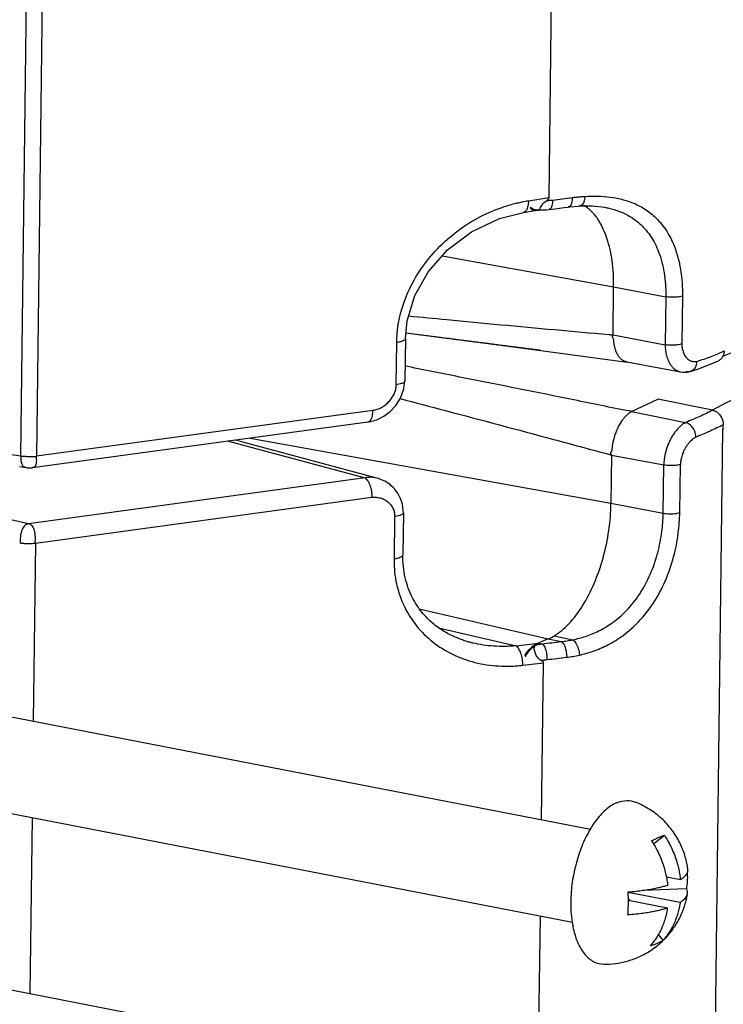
# Paper-space layout 'Layout1' of a CAD drawing. Header units: inches. Extents: x 29 to 351, y 58 to 234.
# Tile 84 of 104: x 113.43 to 115.19, y 160.5 to 162.96. Entities that reach past the tile are written whole.
import ezdxf

# ---------------------------------------------------------------- set-up
doc = ezdxf.new("R2010")
doc.units = ezdxf.units.IN
doc.header["$LTSCALE"] = 1.1
doc.header["$MEASUREMENT"] = 0
doc.layers.get('0').update_dxf_attribs({"linetype": 'CONTINUOUS'})
doc.layers.add('3_ALL_AXES', color=7, linetype='CONTINUOUS')
doc.layers.add('7_ALL_FEATURES', color=7, linetype='CONTINUOUS')

psp = doc.layouts.get("Layout1")

# ---------------------------------------------------------------- linework, layer by layer
at = {"color": 7, "linetype": 'Continuous'}
for p, q in [((114.7533, 162.5128), (114.7835, 164.9854)), ((114.7017, 162.5048), (114.7533, 162.5128)), ((115.1288, 157.2357), (115.1862, 161.9348)), ((114.6875, 161.3467), (114.7391, 161.3528)), ((114.7343, 160.9616), (114.7391, 161.3528)), ((114.726, 160.2823), (114.7314, 160.7215))]:
    psp.add_line(p, q, dxfattribs=at)
for points, start_tangent, end_tangent in [([(115.6884, 162.2115), (115.5856, 162.1734), (115.5066, 162.1381), (115.4249, 162.1019), (115.3386, 162.0652), (115.2474, 162.0269), (115.1605, 161.983)], (-0.941544, -0.33689), (-0.886403, -0.462914)), ([(115.1873, 161.9359), (115.1867, 161.9357), (115.1862, 161.9348)], (-0.99041, 0.138158), (-0.349656, -0.936878))]:
    psp.add_spline(points, degree=3, dxfattribs=dict(at, start_tangent=start_tangent, end_tangent=end_tangent))
at = {"layer": '3_ALL_AXES', "color": 7, "linetype": 'Continuous'}
for p, q in [((111.9582, 161.5), (114.8565, 160.9378)), ((111.9132, 161.2681), (114.8115, 160.706)), ((111.9499, 160.8208), (114.8482, 160.2586))]:
    psp.add_line(p, q, dxfattribs=at)
for points, start_tangent, end_tangent in [([(114.9212, 161.0036), (114.9478, 161.0094), (114.9676, 161.0056)], (0.917444, 0.397864), (0.933709, -0.358034)), ([(114.9212, 161.0036), (114.8944, 160.9862), (114.8691, 160.9584), (114.8558, 160.9383)], (-0.917444, -0.397864), (-0.511312, -0.859395)), ([(115.0991, 160.839), (115.0986, 160.8422), (115.0917, 160.8723), (115.0789, 160.9041), (115.0594, 160.9358), (115.0338, 160.9643), (115.004, 160.9872), (114.9676, 161.0056)], (-0.135169, 0.990823), (-0.932009, 0.362435)), ([(114.8558, 160.9383), (114.8466, 160.9217), (114.8284, 160.8782), (114.8153, 160.8305), (114.8083, 160.7813), (114.8078, 160.7336), (114.8107, 160.7058)], (-0.511312, -0.859395), (0.153087, -0.988213)), ([(115.0378, 160.6609), (115.0433, 160.6664), (115.0671, 160.6965), (115.0834, 160.7267), (115.0937, 160.7561), (115.0983, 160.7774)], (0.716202, 0.697893), (0.15936, 0.98722)), ([(114.8107, 160.7058), (114.8136, 160.69), (114.8256, 160.6531), (114.843, 160.6251), (114.8648, 160.6076), (114.8893, 160.6015)], (0.153087, -0.988213), (0.999879, -0.015554)), ([(115.0122, 160.6397), (115.0378, 160.6609)], (0.817738, 0.575591), (0.716202, 0.697893)), ([(114.8893, 160.6015), (114.9185, 160.6032), (114.9473, 160.609), (114.975, 160.6188)], (0.999925, -0.012276), (0.917444, 0.397864)), ([(114.975, 160.6188), (115.0111, 160.6389), (115.0122, 160.6397)], (0.917444, 0.397864), (0.817738, 0.575591))]:
    psp.add_spline(points, degree=3, dxfattribs=dict(at, start_tangent=start_tangent, end_tangent=end_tangent))
at = {"layer": '7_ALL_FEATURES', "color": 7, "linetype": 'Continuous'}
for p, q in [((113.4363, 161.8687), (113.4775, 165.2387)), ((113.5168, 165.2311), (113.4756, 161.8679)), ((114.7083, 162.4881), (114.7061, 162.4857)), ((114.7076, 162.4872), (114.7063, 162.4885)), ((114.7181, 162.4822), (114.7156, 162.4828)), ((114.7181, 162.4822), (114.7197, 162.4819)), ((114.7238, 162.4815), (114.7197, 162.4819)), ((114.7298, 162.4819), (114.728, 162.4817)), ((114.7281, 162.4816), (114.7303, 162.4821)), ((114.7304, 162.482), (114.7468, 162.4825)), ((114.7468, 162.4825), (114.7531, 162.4831)), ((114.8293, 162.4917), (114.8293, 162.4917)), ((114.8915, 162.4885), (114.8918, 162.4885)), ((114.6894, 162.4756), (114.6893, 162.4756)), ((114.6894, 162.4756), (114.7184, 162.4801)), ((114.718, 162.4811), (114.7197, 162.481)), ((114.72, 162.4804), (114.727, 162.4814)), ((114.728, 162.4817), (114.7238, 162.4815)), ((114.727, 162.4814), (114.7281, 162.4816)), ((114.4869, 162.3674), (114.9141, 162.2904)), ((114.9126, 162.1702), (114.9141, 162.2904)), ((114.9141, 162.2904), (115.0441, 162.2656)), ((115.0441, 162.2656), (115.0426, 162.1455)), ((115.0855, 162.2669), (115.084, 162.148)), ((114.3966, 162.1754), (114.427, 162.1715)), ((114.397, 162.1755), (114.4673, 162.1664)), ((114.4673, 162.1664), (114.7078, 162.1347)), ((114.9126, 162.1702), (115.0426, 162.1455)), ((114.3723, 162.046), (114.3736, 162.1514)), ((114.3952, 162.1613), (114.3939, 162.0558)), ((114.3952, 162.1613), (114.3952, 162.1612)), ((114.7078, 162.1347), (114.9481, 162.1026)), ((115.1571, 162.1167), (115.1738, 162.1234)), ((115.1738, 162.1234), (115.1896, 162.1303)), ((114.401, 162.0912), (114.3943, 162.0926)), ((114.947, 162.1028), (115.0811, 162.0782)), ((115.1257, 162.086), (115.1571, 162.0981)), ((115.1571, 162.0981), (115.1755, 162.106)), ((115.081, 162.0782), (115.0811, 162.0782)), ((115.1026, 162.0784), (115.095, 162.0787)), ((115.1056, 162.0791), (115.1026, 162.0784)), ((115.1056, 162.0791), (115.1257, 162.086)), ((114.3913, 162.0356), (114.3939, 162.0558)), ((114.9585, 161.9796), (115.0242, 162.0105)), ((115.1607, 161.9827), (115.0242, 162.0105)), ((114.3142, 161.9821), (113.4756, 161.8679)), ((114.3251, 161.9594), (114.341, 161.9674)), ((114.9585, 161.9796), (115.0935, 161.9521)), ((114.3012, 161.9528), (113.4657, 161.839)), ((114.3011, 161.9529), (114.3025, 161.9532)), ((115.1872, 161.9365), (115.1873, 161.9464)), ((113.2607, 161.8948), (113.4363, 161.8687)), ((113.9538, 161.9056), (114.2944, 161.8136)), ((114.0077, 161.9128), (114.9075, 161.7507)), ((114.909, 161.8708), (114.9075, 161.7507)), ((114.909, 161.8708), (115.039, 161.846)), ((115.0375, 161.7259), (115.039, 161.846)), ((115.0789, 161.7272), (115.0804, 161.8473)), ((113.4332, 161.8419), (113.4501, 161.8394)), ((113.4657, 161.839), (113.4655, 161.839)), ((114.2944, 161.8136), (113.4558, 161.6994)), ((113.4558, 161.6994), (113.2462, 161.7468)), ((113.473, 161.6512), (114.3115, 161.7654)), ((114.9075, 161.7507), (115.0375, 161.7259)), ((114.3899, 161.727), (114.3886, 161.6216)), ((114.3682, 161.7172), (114.367, 161.6117)), ((113.473, 161.6512), (113.4676, 161.2072)), ((114.4296, 161.4876), (114.7511, 161.4124)), ((114.4774, 161.4404), (114.6708, 161.3951)), ((114.5631, 161.402), (114.5627, 161.4021)), ((114.7276, 161.4022), (114.7265, 161.4017)), ((114.7511, 161.4124), (114.7276, 161.4022)), ((114.7276, 161.4021), (114.7361, 161.4004)), ((114.7511, 161.4124), (114.7834, 161.4058)), ((114.7656, 161.4199), (114.8125, 161.4103)), ((114.6708, 161.3951), (114.7265, 161.4017)), ((114.6925, 161.3719), (114.6946, 161.3689)), ((114.6936, 161.3711), (114.6926, 161.3693)), ((113.4646, 160.9672), (113.4593, 160.528)), ((115.0133, 160.9013), (115.0405, 160.9229)), ((115.0455, 160.8192), (115.0806, 160.8124)), ((115.0962, 160.7889), (114.9864, 160.7854)), ((114.9496, 160.7811), (115.08, 160.7558)), ((114.9497, 160.7816), (114.95, 160.761)), ((114.9523, 160.7639), (114.9499, 160.767)), ((114.95, 160.7628), (114.9523, 160.7639)), ((114.9556, 160.76), (114.9523, 160.7639)), ((114.95, 160.761), (115.0481, 160.742)), ((115.0373, 160.6614), (115.0256, 160.6755))]:
    psp.add_line(p, q, dxfattribs=at)
for points in [[(114.7531, 162.4831), (114.7621, 162.4842), (114.7906, 162.4876), (114.801, 162.489)], [(114.801, 162.489), (114.8046, 162.4895), (114.8257, 162.4915), (114.8293, 162.4917)], [(114.8293, 162.4917), (114.8614, 162.4919), (114.8918, 162.4885)], [(114.3952, 162.1612), (114.3995, 162.2053), (114.4189, 162.2683), (114.4526, 162.3282), (114.4997, 162.382), (114.5594, 162.4275), (114.6297, 162.4608), (114.6893, 162.4756)], [(115.1865, 162.1177), (115.3562, 162.1854), (115.5458, 162.2683)], [(114.427, 162.1715), (114.4304, 162.171), (114.4337, 162.1706), (114.4369, 162.1702), (114.4402, 162.1698), (114.4467, 162.1689)], [(114.4467, 162.1689), (114.4499, 162.1685), (114.4531, 162.1681), (114.4563, 162.1677), (114.4595, 162.1673), (114.4627, 162.1669), (114.4658, 162.1665), (114.4689, 162.1661), (114.472, 162.1657), (114.4751, 162.1653), (114.4782, 162.1649), (114.4813, 162.1645), (114.4843, 162.1641), (114.4904, 162.1633)], [(114.4904, 162.1633), (114.4934, 162.1629), (114.4964, 162.1625), (114.4994, 162.1621), (114.5024, 162.1618)], [(114.5024, 162.1618), (114.5053, 162.1614), (114.5083, 162.161), (114.5112, 162.1606), (114.5141, 162.1602), (114.517, 162.1599), (114.5199, 162.1595), (114.5228, 162.1591), (114.5257, 162.1588), (114.5314, 162.158)], [(114.5314, 162.158), (114.5343, 162.1577), (114.5371, 162.1573), (114.5399, 162.1569), (114.5427, 162.1566), (114.5455, 162.1562), (114.5483, 162.1558), (114.5511, 162.1555), (114.5539, 162.1551), (114.5566, 162.1548), (114.5594, 162.1544), (114.5621, 162.1541), (114.5649, 162.1537), (114.5676, 162.1534), (114.5703, 162.153), (114.573, 162.1527), (114.5783, 162.152)], [(114.5783, 162.152), (114.581, 162.1516), (114.5837, 162.1513), (114.5863, 162.151), (114.5889, 162.1506), (114.5916, 162.1503), (114.5942, 162.15), (114.5968, 162.1496), (114.5994, 162.1493), (114.6019, 162.149), (114.6045, 162.1486), (114.6071, 162.1483), (114.6096, 162.148), (114.6122, 162.1477), (114.6147, 162.1473), (114.6172, 162.147), (114.6197, 162.1467), (114.6222, 162.1464), (114.6247, 162.146), (114.6272, 162.1457), (114.6296, 162.1454), (114.6345, 162.1448)], [(114.6345, 162.1448), (114.637, 162.1445), (114.6394, 162.1442), (114.6418, 162.1439), (114.6442, 162.1435), (114.6466, 162.1432), (114.649, 162.1429), (114.6513, 162.1426), (114.6537, 162.1423), (114.656, 162.142), (114.6584, 162.1417), (114.6607, 162.1414), (114.663, 162.1411), (114.6653, 162.1408), (114.6676, 162.1406), (114.6698, 162.1403), (114.6721, 162.14), (114.6743, 162.1397), (114.6765, 162.1394), (114.6787, 162.1391), (114.6809, 162.1388), (114.6831, 162.1386), (114.6852, 162.1383), (114.6873, 162.138), (114.6894, 162.1378), (114.6915, 162.1375), (114.6936, 162.1372), (114.6956, 162.137), (114.6977, 162.1367), (114.6997, 162.1364), (114.7017, 162.1362), (114.7036, 162.1359), (114.7056, 162.1357), (114.7075, 162.1354), (114.7094, 162.1352), (114.7113, 162.135), (114.7132, 162.1347), (114.715, 162.1345), (114.7169, 162.1342), (114.7187, 162.134), (114.7205, 162.1338), (114.7222, 162.1336), (114.7239, 162.1333), (114.7256, 162.1331), (114.7272, 162.1329), (114.7287, 162.1327), (114.7302, 162.1325), (114.7314, 162.1324)], [(115.081, 162.0782), (115.0854, 162.0776), (115.0969, 162.0776), (115.1027, 162.0784)], [(114.341, 161.9674), (114.3566, 161.9788), (114.371, 161.9939), (114.3831, 162.013), (114.3913, 162.0356)], [(114.301, 161.9529), (114.3085, 161.9542), (114.3251, 161.9594)], [(114.324, 161.8133), (113.99, 161.9033), (113.9723, 161.908)], [(113.4498, 161.8395), (113.4523, 161.8391), (113.4579, 161.8387), (113.4639, 161.8389), (113.4655, 161.8391)], [(114.3899, 161.727), (114.3898, 161.7319), (114.389, 161.7402), (114.3875, 161.7481), (114.3853, 161.7557), (114.3826, 161.7628), (114.3794, 161.7694), (114.376, 161.7754), (114.3723, 161.7807), (114.3686, 161.7855), (114.3647, 161.7897), (114.3607, 161.7936), (114.3567, 161.797), (114.3525, 161.8002), (114.3483, 161.8029), (114.3441, 161.8054), (114.3399, 161.8075), (114.3357, 161.8093), (114.3317, 161.8109), (114.3279, 161.8122), (114.3242, 161.8132)], [(114.5631, 161.402), (114.5626, 161.4022), (114.5603, 161.4027), (114.558, 161.4033), (114.5556, 161.4039), (114.5531, 161.4046), (114.5506, 161.4053), (114.548, 161.4061), (114.5454, 161.4069), (114.5426, 161.4078), (114.5399, 161.4087), (114.537, 161.4097), (114.5341, 161.4107), (114.5312, 161.4118), (114.5282, 161.413), (114.5252, 161.4142), (114.5222, 161.4155), (114.5191, 161.4168), (114.516, 161.4182), (114.5128, 161.4197), (114.5096, 161.4212), (114.5064, 161.4228), (114.5032, 161.4245), (114.5, 161.4262), (114.4967, 161.4281), (114.4934, 161.43), (114.4901, 161.432), (114.4867, 161.4341), (114.4834, 161.4363), (114.48, 161.4386), (114.4765, 161.441), (114.4731, 161.4435), (114.4696, 161.4461), (114.4662, 161.4489), (114.4627, 161.4517), (114.4593, 161.4547), (114.4559, 161.4578), (114.4525, 161.4611), (114.4491, 161.4644), (114.4457, 161.4679), (114.4424, 161.4716), (114.4391, 161.4753), (114.4359, 161.4793), (114.4327, 161.4834), (114.4295, 161.4876), (114.4265, 161.492), (114.4234, 161.4966), (114.4205, 161.5013), (114.4176, 161.5062), (114.4148, 161.5112), (114.4121, 161.5164), (114.4095, 161.5218), (114.407, 161.5274), (114.4046, 161.5332), (114.4023, 161.5391), (114.4002, 161.5452), (114.3982, 161.5515), (114.3964, 161.558), (114.3947, 161.5646), (114.3932, 161.5714), (114.3919, 161.5785), (114.3908, 161.5856), (114.3899, 161.593), (114.3892, 161.6005), (114.3888, 161.6083), (114.3886, 161.6161), (114.3886, 161.6215)]]:
    psp.add_lwpolyline(points, dxfattribs=at)
for points, start_tangent, end_tangent in [([(114.7475, 162.5056), (114.7502, 162.5078), (114.7524, 162.5102), (114.7533, 162.5128)], (0.817372, 0.57611), (0.012225, 0.999925)), ([(114.7475, 162.5056), (114.7523, 162.5058), (114.7571, 162.5061), (114.7619, 162.5066)], (0.999802, 0.019918), (0.99374, 0.111714)), ([(114.7619, 162.5066), (114.7601, 162.4923), (114.7555, 162.4841), (114.7531, 162.4834)], (-0.007926, -0.999969), (-0.994842, -0.10144)), ([(114.7619, 162.5066), (114.7866, 162.5095), (114.811, 162.5126)], (0.993741, 0.111709), (0.991303, 0.1316)), ([(114.811, 162.5126), (114.809, 162.4983), (114.8037, 162.4901), (114.801, 162.4892)], (-0.008473, -0.999964), (-0.993123, -0.117075)), ([(114.811, 162.5126), (114.8225, 162.514), (114.8331, 162.515), (114.8429, 162.5157)], (0.991303, 0.1316), (0.998219, 0.059662)), ([(114.8428, 162.5157), (114.8397, 162.5016), (114.8334, 162.4931), (114.8293, 162.4919)], (-0.083441, -0.996513), (-0.99645, -0.084182)), ([(114.8429, 162.5157), (114.8693, 162.5164), (114.8973, 162.5148), (114.9267, 162.5102), (114.9568, 162.5015), (114.9869, 162.4871), (115.0162, 162.4652), (115.043, 162.4339), (115.0654, 162.3906), (115.0806, 162.3338), (115.0855, 162.2669)], (0.998189, 0.060155), (-0.012078, -0.999927)), ([(114.3736, 162.1514), (114.3741, 162.1679), (114.3755, 162.1841), (114.3812, 162.2161), (114.402, 162.2773), (114.4336, 162.3341), (114.4752, 162.3853), (114.5256, 162.4297), (114.5819, 162.4651), (114.641, 162.4901), (114.6712, 162.4987), (114.6824, 162.5012)], (-0.006545, 0.999979), (0.978346, 0.206974)), ([(114.6824, 162.5012), (114.6864, 162.5021), (114.7017, 162.5048)], (0.978346, 0.206974), (0.987499, 0.157623)), ([(114.7017, 162.5048), (114.7014, 162.498), (114.7004, 162.4915), (114.6988, 162.4858), (114.6966, 162.4811), (114.6964, 162.4808)], (0.003963, -0.999992), (-0.551169, -0.834394)), ([(114.7061, 162.4857), (114.7156, 162.4815), (114.718, 162.4811)], (0.78442, -0.620231), (0.994619, -0.1036)), ([(114.7156, 162.4828), (114.7114, 162.4845), (114.7076, 162.4872)], (-0.959753, 0.280846), (-0.742291, 0.670077)), ([(114.7153, 162.4832), (114.7083, 162.4881)], (-0.923733, 0.383036), (-0.666322, 0.745665)), ([(114.7197, 162.4819), (114.7153, 162.4832)], (-0.983731, 0.179647), (-0.923733, 0.383036)), ([(114.7298, 162.4823), (114.7302, 162.4847)], (-0.337447, 0.941344), (0.348192, 0.937423)), ([(114.7304, 162.4819), (114.7298, 162.4821), (114.7298, 162.4823)], (-0.998458, 0.05551), (-0.337447, 0.941344)), ([(114.7302, 162.4847), (114.7335, 162.4906)], (0.348192, 0.937423), (0.565916, 0.824463)), ([(114.7335, 162.4906), (114.7394, 162.4985), (114.7395, 162.4986)], (0.565916, 0.824463), (0.6669, 0.745147)), ([(114.7395, 162.4986), (114.7475, 162.5056)], (0.6669, 0.745147), (0.817367, 0.576117)), ([(114.8487, 162.4871), (114.8393, 162.4933)], (-0.797925, 0.602756), (-0.866707, 0.498817)), ([(114.8685, 162.4674), (114.8487, 162.4871)], (-0.618407, 0.785858), (-0.797925, 0.602756)), ([(114.8918, 162.4885), (114.9018, 162.4864), (114.929, 162.4781), (114.9561, 162.4648), (114.9823, 162.4448), (115.0062, 162.4164), (115.0262, 162.3773), (115.0397, 162.326), (115.0441, 162.2656)], (0.983681, -0.179921), (-0.01224, -0.999925)), ([(114.6964, 162.4808), (114.6938, 162.4778), (114.6907, 162.476), (114.6894, 162.4757)], (-0.551169, -0.834394), (-0.987683, -0.15647)), ([(114.7197, 162.481), (114.727, 162.4814)], (0.998906, -0.046753), (0.987407, 0.158198)), ([(114.9141, 162.2904), (114.9104, 162.3543), (114.8974, 162.4112), (114.8765, 162.4561), (114.8685, 162.4674)], (0.012229, 0.999925), (-0.618407, 0.785858)), ([(115.0855, 162.2669), (115.0732, 162.2646), (115.0583, 162.2641), (115.0441, 162.2656)], (-0.95438, -0.298594), (-0.98234, 0.187103)), ([(114.4035, 162.2177), (114.498, 162.2086), (114.7673, 162.1834), (114.9018, 162.1712), (114.9126, 162.1702)], (0.995272, -0.097131), (0.996041, -0.088895)), ([(114.947, 162.1028), (114.9464, 162.1029), (114.9445, 162.1034), (114.9425, 162.104), (114.9405, 162.1049), (114.9383, 162.106), (114.936, 162.1075), (114.9335, 162.1093), (114.9309, 162.1117), (114.9282, 162.1146), (114.9257, 162.1182), (114.9234, 162.1221), (114.9215, 162.1261), (114.9199, 162.1302), (114.9185, 162.1343), (114.9174, 162.1382), (114.9164, 162.1419), (114.9156, 162.1454), (114.9151, 162.1487), (114.9149, 162.1517), (114.9148, 162.1544), (114.9145, 162.157), (114.9138, 162.1595), (114.9128, 162.1617), (114.9117, 162.1637), (114.911, 162.1658), (114.9115, 162.1675), (114.9123, 162.1688), (114.9126, 162.1702)], (-0.983607, 0.180328), (-0.047264, 0.998882)), ([(114.3952, 162.1612), (114.3951, 162.1606), (114.3929, 162.1576), (114.3881, 162.1549), (114.3851, 162.1539), (114.3816, 162.1529), (114.3736, 162.1514)], (-0.011309, -0.999936), (-0.98993, -0.141556)), ([(115.084, 162.148), (115.0787, 162.1467), (115.0716, 162.1452), (115.063, 162.1444), (115.053, 162.1446), (115.0426, 162.1455)], (-0.970197, -0.242316), (-0.990631, 0.136569)), ([(115.0426, 162.1455), (115.0429, 162.1376), (115.0437, 162.1306), (115.045, 162.123), (115.047, 162.1152), (115.0497, 162.1076), (115.0534, 162.0999), (115.0582, 162.0928), (115.0634, 162.0872), (115.0685, 162.0834), (115.0732, 162.0808), (115.0776, 162.0791), (115.081, 162.0782)], (-0.017271, -0.999851), (0.983334, -0.181808)), ([(115.084, 162.1471), (115.084, 162.1461), (115.0844, 162.1416), (115.0851, 162.1364), (115.0863, 162.1312), (115.0882, 162.1257), (115.0908, 162.1202), (115.0942, 162.1149), (115.0983, 162.1107), (115.1024, 162.1077), (115.1063, 162.1057), (115.1099, 162.1045), (115.1131, 162.1038), (115.1161, 162.1037), (115.1189, 162.1038), (115.1214, 162.104)], (-0.185437, 0.982656), (0.994369, 0.105977)), ([(115.1214, 162.104), (115.1395, 162.1102), (115.1571, 162.1167)], (0.949414, 0.314028), (0.933247, 0.359237)), ([(115.1868, 162.1175), (115.1815, 162.11), (115.1755, 162.106)], (-0.422158, -0.906522), (-0.910081, -0.414429)), ([(115.1896, 162.1303), (115.1874, 162.119), (115.1868, 162.1175)], (-0.012225, -0.999925), (-0.422158, -0.906522)), ([(114.9585, 161.9797), (114.9537, 161.9806), (114.8151, 162.0082), (114.5381, 162.0636), (114.401, 162.0912)], (-0.980821, 0.19491), (-0.980259, 0.197719)), ([(115.1211, 162.1039), (115.1173, 162.0892), (115.1078, 162.08), (115.1056, 162.0791)], (-0.024346, -0.999704), (-0.952652, -0.304063)), ([(114.3142, 161.9821), (114.3169, 161.9826), (114.3196, 161.9832), (114.325, 161.9849), (114.3354, 161.9895), (114.3452, 161.996), (114.354, 162.004), (114.3614, 162.0133), (114.3671, 162.0235), (114.3709, 162.0345), (114.3719, 162.0402), (114.3722, 162.0431), (114.3723, 162.046)], (0.984952, 0.172827), (-0.012807, 0.999918)), ([(114.3936, 162.0559), (114.3925, 162.0529), (114.3849, 162.0488), (114.3723, 162.046)], (-0.107214, -0.994236), (-0.99085, -0.134969)), ([(114.382, 162.0116), (114.4952, 161.9817), (114.7639, 161.9099), (114.8982, 161.8737), (114.909, 161.8708)], (0.967096, -0.254412), (0.965189, -0.261553)), ([(114.3025, 161.9532), (114.3027, 161.9533), (114.3059, 161.9552), (114.3087, 161.9584), (114.311, 161.9631), (114.3127, 161.9689), (114.3137, 161.9754), (114.3142, 161.9821)], (0.958109, 0.286402), (0.001669, 0.999999)), ([(114.909, 161.8708), (114.9086, 161.8723), (114.9078, 161.8739), (114.9071, 161.8758), (114.9077, 161.8779), (114.9087, 161.8797), (114.9097, 161.8818), (114.9105, 161.8843), (114.9108, 161.8871), (114.911, 161.8902), (114.9112, 161.8935), (114.9117, 161.8971), (114.9125, 161.9009), (114.9135, 161.905), (114.9146, 161.9093), (114.9159, 161.914), (114.9174, 161.919), (114.9192, 161.9243), (114.9214, 161.93), (114.9239, 161.9359), (114.9266, 161.9417), (114.9296, 161.9473), (114.9326, 161.9523), (114.9355, 161.9566), (114.9381, 161.9604), (114.9406, 161.9636), (114.9429, 161.9662), (114.945, 161.9685), (114.9468, 161.9704), (114.9486, 161.9721), (114.9502, 161.9735), (114.9517, 161.9747), (114.9529, 161.9759), (114.9544, 161.9768), (114.956, 161.9775), (114.9564, 161.9782), (114.9562, 161.9789), (114.9575, 161.9793), (114.9585, 161.9796)], (0.012228, 0.999925), (0.978326, 0.207072)), ([(115.1607, 161.9827), (115.1452, 161.9747), (115.1289, 161.967), (115.1116, 161.9595), (115.0935, 161.9521)], (-0.882287, -0.470711), (-0.931628, -0.363414)), ([(115.1607, 161.9827), (115.171, 161.9782), (115.1797, 161.9697)], (0.979835, -0.199807), (0.590695, -0.806895)), ([(115.1797, 161.9697), (115.1855, 161.9585)], (0.590695, -0.806895), (0.307695, -0.951485)), ([(115.0932, 161.952), (115.0878, 161.9485), (115.0832, 161.9451), (115.0777, 161.9402), (115.0721, 161.9342), (115.0662, 161.9268), (115.0601, 161.9178), (115.0542, 161.9069), (115.0495, 161.8961), (115.046, 161.8863), (115.0434, 161.8772), (115.0415, 161.8685), (115.0402, 161.8607), (115.0394, 161.8538), (115.0389, 161.846)], (0.971558, -0.236803), (-0.012068, -0.999927)), ([(115.1191, 161.9156), (115.1156, 161.9317), (115.106, 161.9449), (115.0932, 161.952)], (0.036018, 0.999351), (-0.971578, 0.236721)), ([(115.1873, 161.9464), (115.1715, 161.9384), (115.1548, 161.9306), (115.1373, 161.9229), (115.1191, 161.9156)], (-0.88407, -0.467354), (-0.931826, -0.362905)), ([(115.1855, 161.9585), (115.1873, 161.9464)], (0.307695, -0.951485), (-0.012225, -0.999925)), ([(115.1191, 161.9156), (115.1157, 161.9134), (115.1119, 161.9108), (115.1079, 161.9074), (115.1036, 161.903), (115.099, 161.8976), (115.0944, 161.891), (115.0903, 161.8837), (115.0871, 161.8767), (115.0847, 161.8701), (115.0829, 161.864), (115.0817, 161.8587), (115.0809, 161.8536), (115.0805, 161.8491), (115.0805, 161.8466)], (-0.87511, -0.483925), (0.055135, 0.998479)), ([(113.4363, 161.8687), (113.4371, 161.8686), (113.4413, 161.8681), (113.446, 161.8678), (113.4509, 161.8675), (113.4534, 161.8674), (113.4559, 161.8673), (113.4609, 161.8672), (113.4659, 161.8673), (113.4749, 161.8678), (113.4756, 161.8679)], (0.990149, -0.140017), (0.994274, 0.10686)), ([(113.4498, 161.8395), (113.4467, 161.8403), (113.4432, 161.8426), (113.4405, 161.8459), (113.4395, 161.8479), (113.4388, 161.8503), (113.4377, 161.8556), (113.4372, 161.8617), (113.4371, 161.8686)], (-0.986168, 0.165751), (0.012226, 0.999925)), ([(113.4749, 161.8678), (113.4751, 161.861), (113.475, 161.8545), (113.4747, 161.8516), (113.4743, 161.8488), (113.4736, 161.8464), (113.4728, 161.8443), (113.4705, 161.8412), (113.4673, 161.8395), (113.4657, 161.8392)], (0.035257, -0.999378), (-0.988466, -0.15144)), ([(115.0804, 161.8473), (115.0681, 161.8449), (115.0532, 161.8445), (115.039, 161.846)], (-0.953448, -0.301557), (-0.981903, 0.189385)), ([(114.3239, 161.8133), (114.3092, 161.8153), (114.3018, 161.8149), (114.298, 161.8144), (114.2944, 161.8136)], (-0.966254, 0.257592), (-0.973364, -0.229263)), ([(114.2944, 161.8136), (114.2952, 161.8131), (114.296, 161.8124), (114.2976, 161.8108), (114.301, 161.8066), (114.3032, 161.8029)], (0.839444, -0.543446), (0.473167, -0.880973)), ([(114.3032, 161.8029), (114.304, 161.8012), (114.3067, 161.7949), (114.3089, 161.7877), (114.3104, 161.7801), (114.3113, 161.7725), (114.3115, 161.7654)], (0.473167, -0.880973), (-0.024442, -0.999701)), ([(114.3115, 161.7654), (114.3142, 161.7656), (114.3169, 161.7658), (114.3223, 161.7656), (114.3327, 161.7638), (114.3377, 161.7621), (114.3424, 161.76), (114.351, 161.7543), (114.3582, 161.7471), (114.3638, 161.7384), (114.3673, 161.7284), (114.3681, 161.7229), (114.3683, 161.7201), (114.3682, 161.7172)], (0.99573, 0.092317), (-0.044957, -0.998989)), ([(114.7656, 161.4199), (114.8023, 161.45), (114.8366, 161.4948), (114.8654, 161.5504), (114.8877, 161.614), (114.9021, 161.6828), (114.9075, 161.7507)], (0.85707, 0.5152), (0.012225, 0.999925)), ([(114.3895, 161.7271), (114.3884, 161.7241), (114.3809, 161.72), (114.3682, 161.7172)], (-0.107128, -0.994245), (-0.99085, -0.134968)), ([(114.8125, 161.4103), (114.8437, 161.4187), (114.8767, 161.4323), (114.9112, 161.453), (114.9459, 161.4829), (114.9782, 161.5233), (115.0051, 161.573), (115.024, 161.6273), (115.0342, 161.6798), (115.0375, 161.7259)], (0.979202, 0.202888), (0.012227, 0.999925)), ([(114.8289, 161.372), (114.8632, 161.3819), (114.8996, 161.3975), (114.9378, 161.4212), (114.9763, 161.4552), (115.0124, 161.5007), (115.0425, 161.5565), (115.0637, 161.6173), (115.0752, 161.6759), (115.0789, 161.7272)], (0.975463, 0.220163), (0.012227, 0.999925)), ([(115.0375, 161.7259), (115.0517, 161.7244), (115.0666, 161.7249), (115.0789, 161.7272)], (0.98234, -0.187103), (0.95438, 0.298594)), ([(113.4558, 161.6994), (113.4498, 161.6975), (113.445, 161.6937), (113.4413, 161.6884), (113.4385, 161.682), (113.4375, 161.6785), (113.4366, 161.6748), (113.4354, 161.6672), (113.4347, 161.6594), (113.4346, 161.6556), (113.4345, 161.6519)], (-0.99085, -0.134969), (-0.012226, -0.999925)), ([(113.4723, 161.6511), (113.4725, 161.6547), (113.4727, 161.6585), (113.4728, 161.6624), (113.4727, 161.6664), (113.4725, 161.6703), (113.4722, 161.6742), (113.4716, 161.678), (113.4708, 161.6816), (113.4686, 161.688), (113.4655, 161.6933), (113.4613, 161.6972), (113.4558, 161.6994)], (0.059028, 0.998256), (-0.972529, 0.23278)), ([(113.4336, 161.6521), (113.4345, 161.6519), (113.4365, 161.6516), (113.4386, 161.6513), (113.4432, 161.6508), (113.4481, 161.6504), (113.4507, 161.6503), (113.4532, 161.6503), (113.4584, 161.6503), (113.4633, 161.6504), (113.468, 161.6507), (113.4723, 161.6511), (113.473, 161.6512)], (0.978806, -0.204791), (0.990779, 0.135487)), ([(114.367, 161.6117), (114.3671, 161.5954), (114.3681, 161.5795), (114.3731, 161.549), (114.3924, 161.4932), (114.4227, 161.4449), (114.4632, 161.4049), (114.5127, 161.374), (114.5683, 161.3539), (114.627, 161.3449), (114.6571, 161.3445), (114.6722, 161.3453), (114.6875, 161.3467)], (-0.03095, -0.999521), (0.993674, 0.112304)), ([(114.3886, 161.6216), (114.3885, 161.6209), (114.3863, 161.6179), (114.3815, 161.6152), (114.375, 161.6132), (114.367, 161.6117)], (-0.007939, -0.999968), (-0.99173, -0.128343)), ([(114.6708, 161.3951), (114.6567, 161.3941), (114.6427, 161.3936), (114.6149, 161.3943), (114.5631, 161.402)], (-0.995885, -0.090622), (-0.973096, 0.230402)), ([(114.7361, 161.4004), (114.7599, 161.403), (114.7834, 161.4058)], (0.994707, 0.102756), (0.992356, 0.123408)), ([(114.7516, 161.4122), (114.7563, 161.4145), (114.7609, 161.4171), (114.7656, 161.4199)], (0.909065, 0.416655), (0.84536, 0.534197)), ([(114.7834, 161.4058), (114.7979, 161.4077), (114.8125, 161.4103)], (0.994306, 0.106563), (0.979095, 0.203401)), ([(114.7834, 161.4058), (114.7904, 161.3974), (114.7954, 161.383), (114.797, 161.3665)], (0.853875, -0.520479), (-0.015973, -0.999872)), ([(114.8125, 161.4103), (114.8201, 161.4018), (114.826, 161.3878), (114.8289, 161.372)], (0.842225, -0.539126), (0.060663, -0.998158)), ([(114.6829, 161.377), (114.6804, 161.3828), (114.6774, 161.3882), (114.6741, 161.3924), (114.6724, 161.3939), (114.6708, 161.3951)], (-0.33674, 0.941598), (-0.847268, 0.531166)), ([(114.7264, 161.4016), (114.7136, 161.3944), (114.7021, 161.3844), (114.6925, 161.3719)], (-0.917444, -0.397864), (-0.524742, -0.851261)), ([(114.7265, 161.4016), (114.719, 161.3976), (114.7111, 161.3919), (114.7041, 161.3852), (114.6978, 161.3777), (114.6936, 161.3711)], (-0.908174, -0.418592), (-0.492856, -0.870111)), ([(114.6946, 161.3689), (114.7018, 161.3802), (114.7104, 161.3896), (114.7203, 161.3973)], (0.453927, 0.891039), (0.847007, 0.531582)), ([(114.7335, 161.3588), (114.7257, 161.3647), (114.7201, 161.3734), (114.7169, 161.3833), (114.7165, 161.3917), (114.7203, 161.3973)], (-0.891007, 0.45399), (0.84524, 0.534386)), ([(114.7204, 161.3974), (114.7257, 161.3986), (114.7309, 161.3996), (114.7361, 161.4004)], (0.972448, 0.23312), (0.990137, 0.140102)), ([(114.7361, 161.4004), (114.7422, 161.3919), (114.7465, 161.3774), (114.7479, 161.3609)], (0.814502, -0.580161), (-0.01652, -0.999864)), ([(114.6875, 161.3467), (114.6874, 161.3539), (114.6866, 161.3616), (114.6831, 161.3764), (114.6829, 161.377)], (0.028333, 0.999599), (-0.33674, 0.941598)), ([(114.7335, 161.3588), (114.7383, 161.3596), (114.7431, 161.3603), (114.7479, 161.3609)], (0.983446, 0.1812), (0.99469, 0.102915)), ([(114.7391, 161.3528), (114.7383, 161.3551), (114.7362, 161.3571), (114.7335, 161.3588)], (0.012225, 0.999925), (-0.891009, 0.453985)), ([(114.7479, 161.3609), (114.7726, 161.3636), (114.797, 161.3665)], (0.99469, 0.102921), (0.992337, 0.123558)), ([(114.797, 161.3665), (114.8128, 161.3688), (114.8289, 161.372)], (0.992337, 0.123559), (0.975357, 0.220633)), ([(115.0086, 160.9091), (115.0175, 160.9133), (115.0259, 160.9171)], (0.899484, 0.436953), (0.917444, 0.397864)), ([(115.0259, 160.9171), (115.0336, 160.9203), (115.0405, 160.9229)], (0.917444, 0.397864), (0.940802, 0.338958)), ([(115.0405, 160.9229), (115.0521, 160.9035), (115.061, 160.8852), (115.0678, 160.868), (115.0728, 160.8522), (115.0764, 160.8378), (115.079, 160.8246), (115.0806, 160.8124)], (0.55011, -0.835092), (0.110903, -0.993831)), ([(115.0086, 160.9091), (115.0202, 160.8897), (115.0291, 160.8714), (115.0359, 160.8542), (115.041, 160.8384), (115.0446, 160.824), (115.0456, 160.8193)], (0.55011, -0.835092), (0.195718, -0.98066)), ([(115.0983, 160.8311), (115.099, 160.8337), (115.0991, 160.839)], (0.314733, 0.94918), (-0.133866, 0.990999)), ([(115.0456, 160.8193), (115.0471, 160.8108), (115.0488, 160.7986)], (0.195718, -0.98066), (0.110903, -0.993831)), ([(115.0806, 160.8124), (115.0864, 160.8163), (115.0909, 160.8202), (115.0946, 160.8243), (115.0973, 160.8287), (115.0983, 160.8311)], (0.851543, 0.524284), (0.314733, 0.94918)), ([(115.0962, 160.7889), (115.0983, 160.8078), (115.0985, 160.8267), (115.0983, 160.8312)], (0.156653, 0.987654), (-0.059992, 0.998199)), ([(114.9497, 160.7816), (114.9701, 160.7834), (114.988, 160.7856), (115.0032, 160.7879), (115.0163, 160.7903), (115.0279, 160.7929), (115.0386, 160.7956), (115.0488, 160.7986)], (0.997471, 0.071074), (0.952848, 0.303449)), ([(115.0983, 160.7774), (115.0983, 160.7827), (115.0962, 160.7889)], (0.157748, 0.987479), (-0.46452, 0.885563)), ([(115.08, 160.7558), (115.0857, 160.7597), (115.0902, 160.7636), (115.0939, 160.7677), (115.0966, 160.7721), (115.0983, 160.7771), (115.0983, 160.7774)], (0.851543, 0.524284), (0.157748, 0.987479)), ([(114.95, 160.761), (114.9498, 160.7434), (114.949, 160.725)], (-0.000291, -1), (-0.055789, -0.998443)), ([(114.949, 160.725), (114.9695, 160.7268), (114.9873, 160.729), (115.0025, 160.7313), (115.0156, 160.7337), (115.0272, 160.7363), (115.0379, 160.739), (115.0481, 160.742)], (0.997471, 0.071074), (0.952848, 0.303449)), ([(115.0481, 160.742), (115.0461, 160.7305), (115.0433, 160.7184), (115.0393, 160.7054), (115.0339, 160.6917), (115.0268, 160.6772), (115.0174, 160.6624), (115.0054, 160.6476)], (-0.140857, -0.99003), (-0.676468, -0.736472)), ([(115.08, 160.7558), (115.078, 160.7443), (115.0751, 160.7322), (115.0712, 160.7193), (115.0658, 160.7055), (115.0586, 160.691), (115.0493, 160.6762), (115.0373, 160.6614)], (-0.140857, -0.99003), (-0.676468, -0.736472)), ([(115.0227, 160.6529), (115.0143, 160.6498), (115.0054, 160.6476)], (-0.917444, -0.397864), (-0.980381, -0.197111)), ([(115.0373, 160.6614), (115.0304, 160.6568), (115.0227, 160.6529)], (-0.796758, -0.604299), (-0.917444, -0.397864))]:
    psp.add_spline(points, degree=3, dxfattribs=dict(at, start_tangent=start_tangent, end_tangent=end_tangent))

doc.saveas('drawing.dxf')
